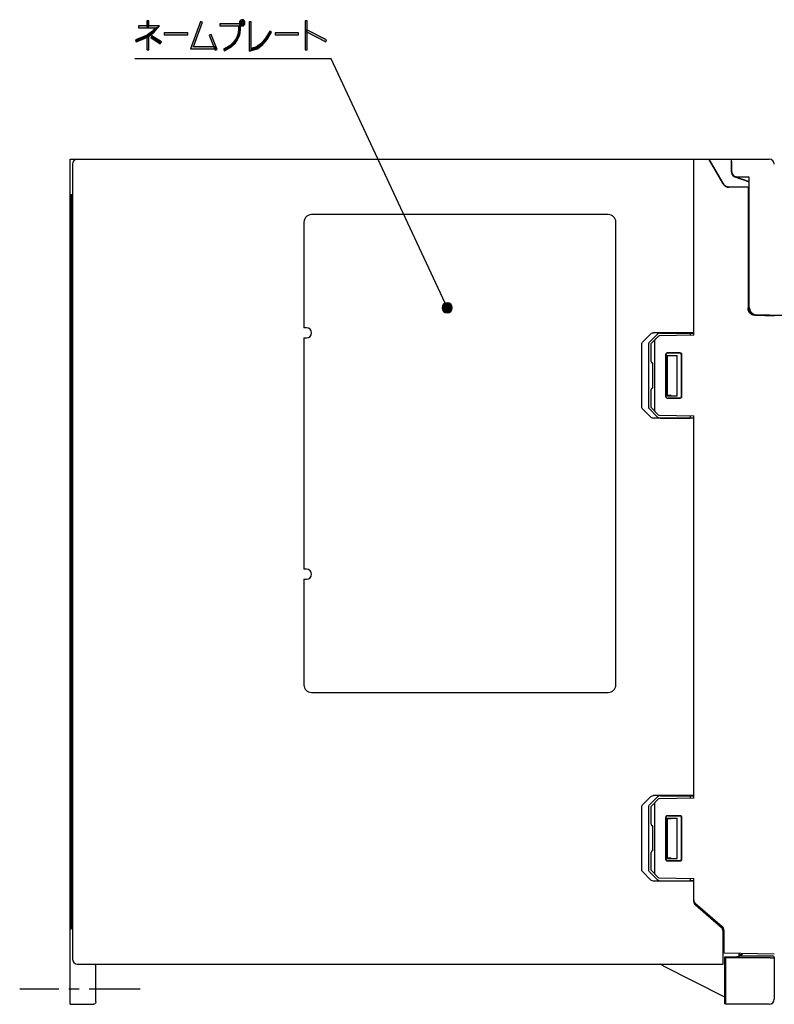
# Model space of a CAD drawing. Header units: millimetres. Extents: x 78 to 816, y 67 to 540.
# Tile 6 of 46: x 90 to 240, y 272 to 468. Entities that reach past the tile are written whole.
import ezdxf

# ---------------------------------------------------------------- set-up
doc = ezdxf.new("R2010")
doc.units = ezdxf.units.MM
doc.header["$LTSCALE"] = 0.319334
doc.linetypes.add('CENTER', pattern=[50.8, 31.75, -6.35, 6.35, -6.35])
for name, color, linetype in [('ALL_AXIS', 7, 'Continuous'), ('ALL_FEATURES', 7, 'Continuous'), ('ALL_NOTE', 7, 'Continuous')]:
    doc.layers.add(name, color=color, linetype=linetype)

# ---------------------------------------------------------------- blocks, each defined once
blk = doc.blocks.new('*X20')
at = {"color": 2, "linetype": 'Continuous', "lineweight": 25}
for p, q in [((0, 0.92), (0.08, 1)), ((0.02, 0.79), (0.23, 1)), ((0.05, 0.67), (0.38, 1)), ((0.1, 0.57), (0.53, 1)), ((0.15, 0.47), (0.68, 1)), ((0.21, 0.38), (0.83, 1)), ((0.28, 0.3), (0.98, 1)), ((0.36, 0.23), (1.13, 1)), ((0.44, 0.17), (1.28, 1)), ((0.54, 0.11), (1.43, 1)), ((0.64, 0.07), (1.58, 1)), ((0.75, 0.03), (1.73, 1)), ((0.88, 0.01), (1.87, 1)), ((1.02, 0), (2, 0.97)), ((1.19, 0.02), (1.98, 0.8)), ((1.42, 0.09), (1.9, 0.58))]:
    blk.add_line(p, q, dxfattribs=at)
blk = doc.blocks.new('*X21')
at = {"color": 2, "linetype": 'Continuous', "lineweight": 25}
for p, q in [((0, 0.07), (0.93, 1)), ((0.03, 0.25), (0.75, 0.97)), ((0.08, 0), (1.08, 1)), ((0.13, 0.5), (0.5, 0.86)), ((0.23, 0), (1.21, 0.98)), ((0.38, 0), (1.32, 0.95)), ((0.53, 0), (1.43, 0.9)), ((0.68, 0), (1.53, 0.85)), ((0.83, 0), (1.61, 0.79)), ((0.98, 0), (1.69, 0.72)), ((1.13, 0), (1.77, 0.64)), ((1.28, 0), (1.83, 0.55)), ((1.43, 0), (1.89, 0.46)), ((1.58, 0), (1.93, 0.36)), ((1.73, 0), (1.97, 0.24)), ((1.88, 0), (1.99, 0.12))]:
    blk.add_line(p, q, dxfattribs=at)

msp = doc.modelspace()

# ---------------------------------------------------------------- hatches: boundary and pattern name
at = {"layer": 'ALL_NOTE', "linetype": 'Continuous', "lineweight": 25}
h = msp.add_hatch(color=2, dxfattribs=at)
h.dxf.hatch_style = 1
h.paths.add_polyline_path([(116.94, 466.15), (113.59, 466.15), (113.59, 466.55), (117.81, 466.55)])
h = msp.add_hatch(color=2, dxfattribs=at)
h.dxf.hatch_style = 1
h.paths.add_polyline_path([(115.28, 466.35), (115.28, 467.55), (115.68, 467.55), (115.68, 466.35)])
h = msp.add_hatch(color=2, dxfattribs=at)
h.dxf.hatch_style = 1
h.paths.add_polyline_path([(116.37, 465.49), (116.94, 466.15), (117.81, 466.55), (116.65, 465.2)])
h = msp.add_hatch(color=2, dxfattribs=at)
h.dxf.hatch_style = 1
h.paths.add_polyline_path([(123.97, 461.95), (125.96, 467.42), (126.33, 467.28), (124.54, 462.35)])
h = msp.add_hatch(color=2, dxfattribs=at)
h.dxf.hatch_style = 1
h.paths.add_polyline_path([(133.51, 466.55), (129.76, 466.55), (129.76, 466.95), (133.91, 466.95)])
h = msp.add_hatch(color=2, dxfattribs=at)
h.dxf.hatch_style = 1
h.paths.add_polyline_path([(133.51, 465.76), (133.51, 466.55), (133.91, 466.95), (133.91, 465.73)])
h = msp.add_hatch(color=2, dxfattribs=at)
h.dxf.hatch_style = 1
h.paths.add_polyline_path([(133.68, 467.42), (133.9, 467.68), (134.21, 467.42), (134.08, 467.27)])
h = msp.add_hatch(color=2, dxfattribs=at)
h.dxf.hatch_style = 1
h.paths.add_polyline_path([(133.68, 466.87), (133.68, 467.42), (134.08, 467.27), (134.08, 467.02)])
h = msp.add_hatch(color=2, dxfattribs=at)
h.dxf.hatch_style = 1
h.paths.add_polyline_path([(133.96, 466.55), (133.68, 466.87), (134.08, 467.02), (134.15, 466.95)])
h = msp.add_hatch(color=2, dxfattribs=at)
h.dxf.hatch_style = 1
h.paths.add_polyline_path([(134.49, 466.55), (133.96, 466.55), (134.15, 466.95), (134.31, 466.95)])
h = msp.add_hatch(color=2, dxfattribs=at)
h.dxf.hatch_style = 1
h.paths.add_polyline_path([(134.06, 467.75), (134.49, 467.75), (134.31, 467.35), (134.06, 467.35)])
h = msp.add_hatch(color=2, dxfattribs=at)
h.dxf.hatch_style = 1
h.paths.add_polyline_path([(134.49, 467.75), (134.77, 467.42), (134.37, 467.27), (134.31, 467.35)])
h = msp.add_hatch(color=2, dxfattribs=at)
h.dxf.hatch_style = 1
h.paths.add_polyline_path([(134.77, 466.87), (134.49, 466.55), (134.31, 466.95), (134.37, 467.02)])
h = msp.add_hatch(color=2, dxfattribs=at)
h.dxf.hatch_style = 1
h.paths.add_polyline_path([(134.77, 467.42), (134.77, 466.87), (134.37, 467.02), (134.37, 467.27)])
h = msp.add_hatch(color=2, dxfattribs=at)
h.dxf.hatch_style = 1
h.paths.add_polyline_path([(135.58, 461.48), (135.58, 467.35), (135.98, 467.35), (135.98, 462.01)])
h = msp.add_hatch(color=2, dxfattribs=at)
h.dxf.hatch_style = 1
h.paths.add_polyline_path([(146.76, 461.75), (146.76, 467.55), (147.16, 467.55), (147.16, 461.75)])
h = msp.add_hatch(color=2, dxfattribs=at)
h.dxf.hatch_style = 1
h.paths.add_polyline_path([(113, 463.73), (114.54, 464.33), (114.7, 463.96), (113.14, 463.36)])
h = msp.add_hatch(color=2, dxfattribs=at)
h.dxf.hatch_style = 1
h.paths.add_polyline_path([(114.54, 464.33), (115.38, 464.72), (115.59, 464.38), (114.7, 463.96)])
h = msp.add_hatch(color=2, dxfattribs=at)
h.dxf.hatch_style = 1
h.paths.add_polyline_path([(115.28, 461.75), (115.28, 464.55), (115.68, 464.55), (115.68, 461.75)])
h = msp.add_hatch(color=2, dxfattribs=at)
h.dxf.hatch_style = 1
h.paths.add_polyline_path([(115.38, 464.72), (116.37, 465.49), (116.65, 465.2), (115.59, 464.38)])
h = msp.add_hatch(color=2, dxfattribs=at)
h.dxf.hatch_style = 1
h.paths.add_polyline_path([(117.95, 462.98), (116.06, 464.18), (116.28, 464.52), (118.17, 463.32)])
h = msp.add_hatch(color=2, dxfattribs=at)
h.dxf.hatch_style = 1
h.paths.add_polyline_path([(123.39, 464.75), (118.75, 464.75), (118.75, 465.15), (123.39, 465.15)])
h = msp.add_hatch(color=2, dxfattribs=at)
h.dxf.hatch_style = 1
h.paths.add_polyline_path([(128.88, 461.67), (127.68, 464.67), (128.05, 464.82), (129.25, 461.82)])
h = msp.add_hatch(color=2, dxfattribs=at)
h.dxf.hatch_style = 1
h.paths.add_polyline_path([(132.53, 463.28), (133.02, 464.04), (133.37, 463.85), (132.83, 463.01)])
h = msp.add_hatch(color=2, dxfattribs=at)
h.dxf.hatch_style = 1
h.paths.add_polyline_path([(133.02, 464.04), (133.35, 464.8), (133.73, 464.69), (133.37, 463.85)])
h = msp.add_hatch(color=2, dxfattribs=at)
h.dxf.hatch_style = 1
h.paths.add_polyline_path([(133.35, 464.8), (133.51, 465.76), (133.91, 465.73), (133.73, 464.69)])
h = msp.add_hatch(color=2, dxfattribs=at)
h.dxf.hatch_style = 1
h.paths.add_polyline_path([(139.21, 463.83), (138.32, 462.8), (138.05, 463.09), (138.88, 464.07)])
h = msp.add_hatch(color=2, dxfattribs=at)
h.dxf.hatch_style = 1
h.paths.add_polyline_path([(140.07, 465.24), (139.21, 463.83), (138.88, 464.07), (139.73, 465.45)])
h = msp.add_hatch(color=2, dxfattribs=at)
h.dxf.hatch_style = 1
h.paths.add_polyline_path([(145.41, 464.75), (140.76, 464.75), (140.76, 465.15), (145.41, 465.15)])
h = msp.add_hatch(color=2, dxfattribs=at)
h.dxf.hatch_style = 1
h.paths.add_polyline_path([(150.82, 463.37), (146.87, 465.37), (147.05, 465.73), (151, 463.73)])
h = msp.add_hatch(color=2, dxfattribs=at)
h.dxf.hatch_style = 1
h.paths.add_polyline_path([(128.9, 461.95), (123.97, 461.95), (124.54, 462.35), (128.9, 462.35)])
h = msp.add_hatch(color=2, dxfattribs=at)
h.dxf.hatch_style = 1
h.paths.add_polyline_path([(130.52, 461.92), (131.88, 462.71), (132.11, 462.38), (130.72, 461.57)])
h = msp.add_hatch(color=2, dxfattribs=at)
h.dxf.hatch_style = 1
h.paths.add_polyline_path([(131.88, 462.71), (132.53, 463.28), (132.83, 463.01), (132.11, 462.38)])
h = msp.add_hatch(color=2, dxfattribs=at)
h.dxf.hatch_style = 1
h.paths.add_polyline_path([(137.24, 461.97), (135.58, 461.48), (135.98, 462.01), (137.06, 462.33)])
h = msp.add_hatch(color=2, dxfattribs=at)
h.dxf.hatch_style = 1
h.paths.add_polyline_path([(138.32, 462.8), (137.24, 461.97), (137.06, 462.33), (138.05, 463.09)])

# ---------------------------------------------------------------- linework, layer by layer
at = {"layer": 'ALL_AXIS', "color": 7, "linetype": 'Continuous', "lineweight": 25}
for p, q in [((100, 287), (100, 440)), ((100, 433), (100.3, 433)), ((207, 429), (148, 429)), ((146.5, 427.5), (146.5, 406.5)), ((208.5, 335.5), (208.5, 427.5)), ((147, 406.5), (146.5, 406.5)), ((146.5, 404.5), (146.5, 358.5)), ((146.5, 404.5), (147, 404.5)), ((147, 358.5), (146.5, 358.5)), ((146.5, 356.5), (146.5, 335.5)), ((146.5, 356.5), (147, 356.5)), ((148, 334), (207, 334)), ((100, 287), (100.3, 287))]:
    msp.add_line(p, q, dxfattribs=at)
at = {"layer": 'ALL_AXIS', "color": 7, "linetype": 'CENTER', "lineweight": 25}
msp.add_line((113.97, 275), (90, 275), dxfattribs=at)
at = {"layer": 'ALL_AXIS', "color": 7, "linetype": 'Continuous', "lineweight": 25}
for points in [[(148, 429), (147.67, 428.96), (147.35, 428.85), (147.06, 428.67), (146.83, 428.44), (146.65, 428.15), (146.54, 427.83), (146.5, 427.5)], [(230.23, 277), (230.23, 277.39), (230.23, 277.77), (230.24, 278.11), (230.24, 278.39), (230.25, 278.6), (230.25, 278.73), (230.26, 278.77)], [(230.26, 278.77), (230.27, 278.73), (230.28, 278.6), (230.28, 278.39), (230.29, 278.11), (230.29, 277.77), (230.29, 277.39), (230.29, 277)], [(230.26, 275.23), (230.25, 275.27), (230.25, 275.4), (230.24, 275.61), (230.24, 275.89), (230.23, 276.23), (230.23, 276.61), (230.23, 277)], [(230.29, 277), (230.29, 276.61), (230.29, 276.23), (230.29, 275.89), (230.28, 275.61), (230.28, 275.4), (230.27, 275.27), (230.26, 275.23)]]:
    msp.add_lwpolyline(points, dxfattribs=at)
for centre, radius, start, end in [((207, 427.5), 1.5, 0, 90), ((147, 405.5), 1, 270, 90), ((147, 357.5), 1, 270, 90), ((148, 335.5), 1.5, 180, 270), ((207, 335.5), 1.5, 270, 0)]:
    msp.add_arc(centre, radius, start, end, dxfattribs=at)
at = {"layer": 'ALL_FEATURES', "color": 7, "linetype": 'Continuous', "lineweight": 25}
for p, q in [((100, 440), (239, 440)), ((100.5, 439), (100.5, 281)), ((224, 405), (224, 440)), ((227, 440), (229.74, 435.25)), ((227.5, 439), (229.68, 435.22)), ((231.5, 437.5), (231.5, 439.99)), ((231.53, 437.5), (231.53, 439.18)), ((232.17, 436.54), (235, 435.58)), ((235.03, 436.44), (232.47, 436.53)), ((232.16, 436.51), (235, 435.54)), ((232.47, 436.5), (235, 436.41)), ((232.5, 436.48), (232.58, 436.5)), ((235.03, 436.44), (235, 436.41)), ((235, 410.5), (235, 436.41)), ((235.03, 410.53), (235.03, 436.44)), ((100.3, 287), (100.3, 433)), ((231.04, 434.5), (235, 434.5)), ((234.77, 434.43), (231.04, 434.43)), ((234.77, 434.43), (234.8, 434.47)), ((234.77, 434.43), (234.77, 410.45)), ((234.8, 434.47), (234.8, 410.45)), ((234.8, 434.47), (235, 434.47)), ((236, 409.09), (236, 408.98)), ((236.5, 409), (236.04, 409.07)), ((236.07, 409.11), (236.53, 409.03)), ((240, 408.82), (236.21, 408.95)), ((236.5, 409), (242, 409)), ((239, 409.04), (236.53, 409.03)), ((239, 409.04), (239, 409)), ((213.78, 403.63), (215.43, 405.29)), ((216.81, 405.25), (215.13, 403.58)), ((224, 405.5), (216, 405.5)), ((217.38, 405.45), (223.3, 405.45)), ((223.3, 405.45), (223.3, 404.99)), ((223.3, 405.45), (224, 405.42)), ((213.66, 390.66), (213.66, 403.34)), ((215, 403.3), (215, 390.7)), ((216.91, 404.79), (215.5, 403.35)), ((215.5, 399.79), (215.5, 403.35)), ((216.2, 403.85), (216.2, 390.15)), ((224, 405), (217.12, 404.88)), ((218.75, 401.55), (221.25, 401.55)), ((218.8, 401.5), (221.2, 401.5)), ((215.86, 399.49), (215.79, 399.49)), ((215.86, 394.51), (215.86, 399.49)), ((218.45, 392.75), (218.45, 401.25)), ((218.5, 392.8), (218.5, 401.2)), ((218.7, 393), (218.7, 401)), ((218.7, 401), (220.7, 401)), ((218.7, 401), (218.74, 400.96)), ((218.74, 393.04), (218.74, 400.96)), ((218.74, 400.96), (219.08, 400.96)), ((219.47, 400.97), (220.7, 401)), ((220.7, 393), (220.7, 401)), ((221.5, 401.2), (221.5, 392.8)), ((221.55, 401.25), (221.55, 392.75)), ((215.5, 390.65), (215.5, 394.21)), ((215.86, 394.51), (215.79, 394.51)), ((218.7, 393), (218.74, 393.04)), ((218.7, 393), (220.7, 393)), ((221.25, 392.45), (218.75, 392.45)), ((221.2, 392.5), (218.8, 392.5)), ((219.47, 393.03), (220.7, 393)), ((215.43, 388.71), (213.78, 390.37)), ((215.13, 390.42), (216.81, 388.75)), ((215.5, 390.65), (216.91, 389.21)), ((224, 388.5), (216, 388.5)), ((217.12, 389.12), (224, 389)), ((217.38, 388.55), (223.3, 388.55)), ((223.3, 389.01), (223.3, 388.55)), ((224, 388.58), (223.3, 388.55)), ((224, 313), (224, 389)), ((213.78, 311.63), (215.43, 313.29)), ((216.81, 313.25), (215.13, 311.58)), ((224, 313.5), (216, 313.5)), ((217.38, 313.45), (223.3, 313.45)), ((223.3, 313.45), (224, 313.42)), ((223.3, 313.45), (223.3, 312.99)), ((213.66, 298.66), (213.66, 311.34)), ((215, 311.3), (215, 298.7)), ((216.91, 312.79), (215.5, 311.35)), ((215.5, 307.79), (215.5, 311.35)), ((216.2, 311.85), (216.2, 298.15)), ((224, 313), (217.12, 312.88)), ((218.75, 309.55), (221.25, 309.55)), ((218.8, 309.5), (221.2, 309.5)), ((215.86, 307.49), (215.79, 307.49)), ((215.86, 302.51), (215.86, 307.49)), ((218.45, 300.75), (218.45, 309.25)), ((218.5, 300.8), (218.5, 309.2)), ((218.7, 309), (220.7, 309)), ((218.7, 309), (218.74, 308.96)), ((218.7, 301), (218.7, 309)), ((218.74, 308.96), (219.08, 308.96)), ((218.74, 301.04), (218.74, 308.96)), ((219.47, 308.97), (220.7, 309)), ((220.7, 301), (220.7, 309)), ((221.5, 309.2), (221.5, 300.8)), ((221.55, 309.25), (221.55, 300.75)), ((215.5, 298.65), (215.5, 302.21)), ((215.86, 302.51), (215.79, 302.51)), ((218.7, 301), (218.74, 301.04)), ((218.7, 301), (220.7, 301)), ((221.25, 300.45), (218.75, 300.45)), ((221.2, 300.5), (218.8, 300.5)), ((219.47, 301.03), (220.7, 301)), ((215.43, 296.71), (213.78, 298.37)), ((215.13, 298.42), (216.81, 296.75)), ((215.5, 298.65), (216.91, 297.21)), ((224, 296.5), (216, 296.5)), ((217.12, 297.12), (224, 297)), ((217.38, 296.55), (223.3, 296.55)), ((223.3, 297.01), (223.3, 296.55)), ((224, 296.58), (223.3, 296.55)), ((224, 292.46), (224, 297)), ((229.65, 287.4), (224.35, 291.97)), ((229.45, 287.3), (224.35, 291.7)), ((100, 272), (100, 287)), ((229.8, 280), (229.8, 286.54)), ((230, 282.17), (230, 286.64)), ((229.8, 284), (230, 284)), ((240, 282), (230, 282.17)), ((233, 281.6), (233, 282.12)), ((233, 281.91), (233.6, 281.92)), ((233.6, 282.11), (233.6, 281.92)), ((101.5, 280), (229.8, 280)), ((105.14, 272.5), (105.14, 280)), ((217.27, 279.97), (217.25, 280)), ((230.17, 281.43), (232.49, 281.43)), ((230.35, 281.25), (230.17, 281.43)), ((230.17, 272.09), (230.17, 281.43)), ((239.25, 281.25), (230.35, 281.25)), ((232.83, 281.43), (233, 281.6)), ((239.83, 281.58), (239.99, 281.27)), ((239.99, 281.27), (239.99, 281.27)), ((239.99, 281.27), (239.99, 273.01)), ((230.17, 273.41), (218, 279.6)), ((100, 272), (104.64, 272)), ((230.33, 272.01), (230.17, 272.09)), ((238.99, 272.01), (230.33, 272.01)), ((230.33, 272.01), (230.33, 272.01))]:
    msp.add_line(p, q, dxfattribs=at)
for points in [[(226.96, 440), (226.97, 439.97), (227.01, 439.88), (227.09, 439.73), (227.2, 439.53), (227.34, 439.28), (227.5, 439)], [(231.53, 439.18), (231.53, 439.36), (231.53, 439.53), (231.52, 439.67), (231.52, 439.8), (231.51, 439.89), (231.51, 439.96), (231.5, 439.99)], [(236.21, 408.95), (235.84, 409.01), (235.49, 409.17), (235.19, 409.41), (234.96, 409.72), (234.81, 410.07), (234.77, 410.45)], [(234.8, 410.45), (234.82, 410.19), (234.89, 409.94), (234.99, 409.71), (235.14, 409.5), (235.32, 409.32), (235.52, 409.17), (235.75, 409.05), (236, 408.98)], [(236.04, 409.07), (235.62, 409.29), (235.29, 409.62), (235.07, 410.04), (235, 410.5)], [(235.03, 410.53), (235.1, 410.07), (235.32, 409.65), (235.65, 409.32), (236.07, 409.11)], [(215.43, 405.29), (215.58, 405.4), (215.77, 405.47), (216, 405.5)], [(217.38, 405.45), (217.15, 405.42), (216.95, 405.35), (216.81, 405.25)], [(213.66, 403.34), (213.67, 403.44), (213.71, 403.53), (213.78, 403.63)], [(215.13, 403.58), (215.06, 403.49), (215.01, 403.39), (215, 403.3)], [(216.41, 404.28), (216.32, 404.17), (216.26, 404.06), (216.21, 403.96), (216.2, 403.85)], [(218.45, 401.25), (218.48, 401.36), (218.54, 401.46), (218.64, 401.52), (218.75, 401.55)], [(218.8, 401.5), (218.68, 401.48), (218.59, 401.41), (218.52, 401.32), (218.5, 401.2)], [(221.5, 401.2), (221.48, 401.31), (221.41, 401.41), (221.31, 401.48), (221.2, 401.5)], [(221.25, 401.55), (221.36, 401.52), (221.46, 401.46), (221.52, 401.36), (221.55, 401.25)], [(219.08, 400.96), (219.28, 400.96), (219.47, 400.97)], [(218.75, 392.45), (218.64, 392.48), (218.54, 392.54), (218.48, 392.64), (218.45, 392.75)], [(218.5, 392.8), (218.52, 392.68), (218.59, 392.59), (218.68, 392.52), (218.8, 392.5)], [(219.47, 393.03), (219.28, 393.04), (219.08, 393.04), (218.74, 393.04)], [(221.2, 392.5), (221.31, 392.52), (221.41, 392.59), (221.48, 392.69), (221.5, 392.8)], [(221.55, 392.75), (221.52, 392.64), (221.46, 392.54), (221.36, 392.48), (221.25, 392.45)], [(213.78, 390.37), (213.71, 390.47), (213.67, 390.56), (213.66, 390.66)], [(215, 390.7), (215.01, 390.61), (215.06, 390.51), (215.13, 390.42)], [(216.2, 390.15), (216.21, 390.04), (216.26, 389.94), (216.32, 389.83), (216.41, 389.72)], [(216, 388.5), (215.77, 388.53), (215.58, 388.6), (215.43, 388.71)], [(216.81, 388.75), (216.95, 388.65), (217.15, 388.58), (217.38, 388.55)], [(215.43, 313.29), (215.58, 313.4), (215.77, 313.47), (216, 313.5)], [(217.38, 313.45), (217.15, 313.42), (216.95, 313.35), (216.81, 313.25)], [(213.66, 311.34), (213.67, 311.44), (213.71, 311.53), (213.78, 311.63)], [(215.13, 311.58), (215.06, 311.49), (215.01, 311.39), (215, 311.3)], [(216.41, 312.28), (216.32, 312.17), (216.26, 312.06), (216.21, 311.96), (216.2, 311.85)], [(218.45, 309.25), (218.48, 309.36), (218.54, 309.46), (218.64, 309.52), (218.75, 309.55)], [(218.8, 309.5), (218.68, 309.48), (218.59, 309.41), (218.52, 309.32), (218.5, 309.2)], [(221.5, 309.2), (221.48, 309.31), (221.41, 309.41), (221.31, 309.48), (221.2, 309.5)], [(221.25, 309.55), (221.36, 309.52), (221.46, 309.46), (221.52, 309.36), (221.55, 309.25)], [(219.08, 308.96), (219.28, 308.96), (219.47, 308.97)], [(218.75, 300.45), (218.64, 300.48), (218.54, 300.54), (218.48, 300.64), (218.45, 300.75)], [(218.5, 300.8), (218.52, 300.68), (218.59, 300.59), (218.68, 300.52), (218.8, 300.5)], [(219.47, 301.03), (219.28, 301.04), (219.08, 301.04), (218.74, 301.04)], [(221.2, 300.5), (221.31, 300.52), (221.41, 300.59), (221.48, 300.69), (221.5, 300.8)], [(221.55, 300.75), (221.52, 300.64), (221.46, 300.54), (221.36, 300.48), (221.25, 300.45)], [(213.78, 298.37), (213.71, 298.47), (213.67, 298.56), (213.66, 298.66)], [(215, 298.7), (215.01, 298.61), (215.06, 298.51), (215.13, 298.42)], [(216.2, 298.15), (216.21, 298.04), (216.26, 297.94), (216.32, 297.83), (216.41, 297.72)], [(216, 296.5), (215.77, 296.53), (215.58, 296.6), (215.43, 296.71)], [(216.81, 296.75), (216.95, 296.65), (217.15, 296.58), (217.38, 296.55)], [(218, 279.6), (217.55, 279.83), (217.4, 279.9), (217.3, 279.95), (217.27, 279.97)], [(230.33, 272.01), (230.34, 272.04), (230.34, 272.14), (230.34, 272.3), (230.35, 272.51), (230.35, 272.75), (230.35, 281.25)], [(232.83, 281.43), (232.81, 281.43), (232.74, 281.43), (232.63, 281.43), (232.49, 281.43)], [(239.83, 281.58), (239.8, 281.59), (239.7, 281.59), (239.54, 281.59), (239.33, 281.6), (239.09, 281.6), (233, 281.6)], [(239.25, 281.25), (239.49, 281.25), (239.7, 281.26), (239.86, 281.26), (239.96, 281.26), (239.99, 281.27)], [(105.14, 272.5), (105.12, 272.35), (105.04, 272.21), (104.93, 272.1), (104.79, 272.02), (104.64, 272)]]:
    msp.add_lwpolyline(points, dxfattribs=at)
for centre, radius, start, end in [((101.5, 439), 1, 90, 180), ((239, 439), 1, 0, 90), ((232.5, 437.5), 1.05, 164.0123, 251.209), ((232.5, 437.5), 1, 180, 268), ((232.5, 437.5), 0.969, 180, 268), ((232.5, 437.5), 1.02, 251.209, 270), ((231.04, 436), 1.57, 210, 270), ((231.04, 436), 1.5, 210, 270), ((236.8, 409.36), 1.06, 333.7812, 339.984), ((217.13, 404.58), 0.3, 91, 135.5), ((215.8, 399.79), 0.3, 180, 269), ((215.8, 394.21), 0.3, 91, 180), ((217.13, 389.42), 0.3, 224.5, 269), ((217.13, 312.58), 0.3, 91, 135.5), ((215.8, 307.79), 0.3, 180, 269), ((215.8, 302.21), 0.3, 91, 180), ((217.13, 297.42), 0.3, 224.5, 269), ((225, 292.73), 1, 180, 229.2364), ((225, 292.46), 1, 180, 229.2364), ((228.8, 286.54), 1, 0, 49.2364), ((229, 286.64), 1, 0, 49.2364), ((101.5, 281), 1, 180, 270), ((238.99, 273.01), 1, 270.0631, 359.9369)]:
    msp.add_arc(centre, radius, start, end, dxfattribs=at)
at = {"layer": 'ALL_NOTE', "color": 2, "linetype": 'Continuous', "lineweight": 25}
for p, q in [((117.81, 466.55), (113.59, 466.55)), ((113.59, 466.55), (113.59, 466.15)), ((113.59, 466.15), (116.94, 466.15)), ((115.28, 467.55), (115.28, 466.35)), ((115.68, 467.55), (115.28, 467.55)), ((115.28, 466.35), (115.68, 466.35)), ((115.68, 466.35), (115.68, 467.55)), ((116.94, 466.15), (116.37, 465.49)), ((116.65, 465.2), (117.81, 466.55)), ((125.96, 467.42), (123.97, 461.95)), ((124.54, 462.35), (126.33, 467.28)), ((126.33, 467.28), (125.96, 467.42)), ((133.91, 466.95), (129.76, 466.95)), ((129.76, 466.95), (129.76, 466.55)), ((129.76, 466.55), (133.51, 466.55)), ((133.51, 466.55), (133.51, 465.76)), ((133.9, 467.68), (133.68, 467.42)), ((133.68, 467.42), (133.68, 466.87)), ((133.68, 466.87), (133.96, 466.55)), ((134.21, 467.42), (133.9, 467.68)), ((133.91, 465.73), (133.91, 466.95)), ((133.96, 466.55), (134.49, 466.55)), ((134.49, 467.75), (134.06, 467.75)), ((134.06, 467.75), (134.06, 467.35)), ((134.06, 467.35), (134.31, 467.35)), ((134.08, 467.27), (134.21, 467.42)), ((134.08, 467.02), (134.08, 467.27)), ((134.15, 466.95), (134.08, 467.02)), ((134.31, 466.95), (134.15, 466.95)), ((134.31, 467.35), (134.37, 467.27)), ((134.37, 467.02), (134.31, 466.95)), ((134.37, 467.27), (134.37, 467.02)), ((134.77, 467.42), (134.49, 467.75)), ((134.49, 466.55), (134.77, 466.87)), ((134.77, 466.87), (134.77, 467.42)), ((135.58, 467.35), (135.58, 461.48)), ((135.98, 467.35), (135.58, 467.35)), ((135.98, 462.01), (135.98, 467.35)), ((146.76, 467.55), (146.76, 461.75)), ((147.16, 467.55), (146.76, 467.55)), ((147.16, 461.75), (147.16, 467.55)), ((114.54, 464.33), (113, 463.73)), ((113.14, 463.36), (114.7, 463.96)), ((115.38, 464.72), (114.54, 464.33)), ((114.7, 463.96), (115.59, 464.38)), ((115.28, 464.55), (115.28, 461.75)), ((115.68, 464.55), (115.28, 464.55)), ((116.37, 465.49), (115.38, 464.72)), ((115.59, 464.38), (116.65, 465.2)), ((115.68, 461.75), (115.68, 464.55)), ((116.28, 464.52), (116.06, 464.18)), ((116.06, 464.18), (117.95, 462.98)), ((118.17, 463.32), (116.28, 464.52)), ((123.39, 465.15), (118.75, 465.15)), ((118.75, 465.15), (118.75, 464.75)), ((118.75, 464.75), (123.39, 464.75)), ((123.39, 464.75), (123.39, 465.15)), ((128.05, 464.82), (127.68, 464.67)), ((127.68, 464.67), (128.88, 461.67)), ((129.25, 461.82), (128.05, 464.82)), ((133.02, 464.04), (132.53, 463.28)), ((133.35, 464.8), (133.02, 464.04)), ((133.51, 465.76), (133.35, 464.8)), ((133.37, 463.85), (133.73, 464.69)), ((133.73, 464.69), (133.91, 465.73)), ((138.88, 464.07), (138.05, 463.09)), ((139.73, 465.45), (138.88, 464.07)), ((139.21, 463.83), (140.07, 465.24)), ((140.07, 465.24), (139.73, 465.45)), ((145.41, 465.15), (140.76, 465.15)), ((140.76, 465.15), (140.76, 464.75)), ((140.76, 464.75), (145.41, 464.75)), ((145.41, 464.75), (145.41, 465.15)), ((147.05, 465.73), (146.87, 465.37)), ((146.87, 465.37), (150.82, 463.37)), ((151, 463.73), (147.05, 465.73)), ((113, 463.73), (113.14, 463.36)), ((117.95, 462.98), (118.17, 463.32)), ((128.9, 462.35), (124.54, 462.35)), ((128.9, 461.95), (128.9, 462.35)), ((131.88, 462.71), (130.52, 461.92)), ((130.72, 461.57), (132.11, 462.38)), ((132.53, 463.28), (131.88, 462.71)), ((132.11, 462.38), (132.83, 463.01)), ((132.83, 463.01), (133.37, 463.85)), ((135.58, 461.48), (137.24, 461.97)), ((137.06, 462.33), (135.98, 462.01)), ((138.05, 463.09), (137.06, 462.33)), ((137.24, 461.97), (138.32, 462.8)), ((138.32, 462.8), (139.21, 463.83)), ((150.82, 463.37), (151, 463.73)), ((115.28, 461.75), (115.68, 461.75)), ((123.97, 461.95), (128.9, 461.95)), ((128.88, 461.67), (129.25, 461.82)), ((130.52, 461.92), (130.72, 461.57)), ((146.76, 461.75), (147.16, 461.75)), ((151.43, 459.95), (112.9, 459.95)), ((151.93, 459.95), (151.43, 459.95)), ((174.56, 411.36), (151.93, 459.95))]:
    msp.add_line(p, q, dxfattribs=at)
for start, end in [(0, 180), (180, 0)]:
    msp.add_arc((174.98, 410.46), 1, start, end, dxfattribs=at)

# ---------------------------------------------------------------- block references
for name, p in [('*X21', (173.98, 410.46)), ('*X20', (173.99, 409.46))]:
    msp.add_blockref(name, p, dxfattribs=at)

doc.saveas('drawing.dxf')
